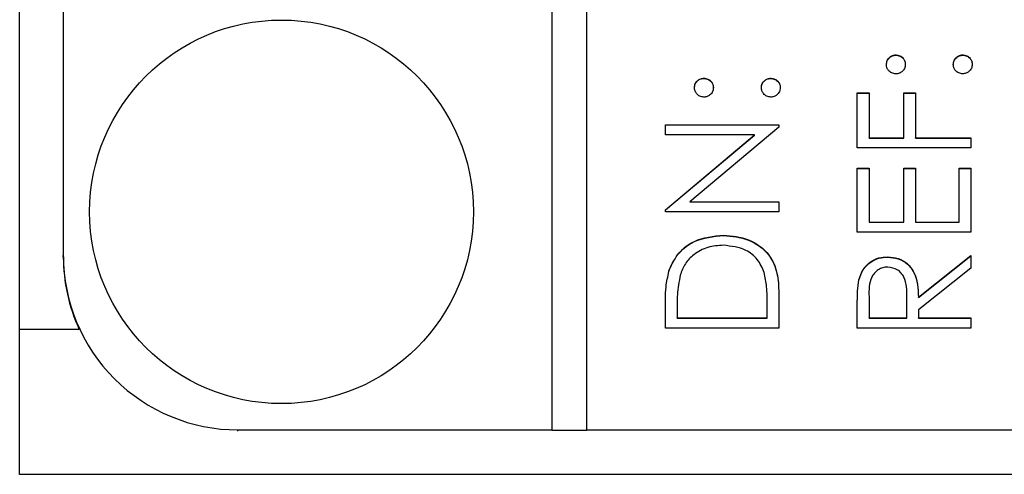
# Model space of a CAD drawing. Header units: millimetres. Extents: x 358 to 1311, y -31 to 892.
# Tile 11 of 29: x 938.45 to 949.74, y 426.17 to 431.38. Entities that reach past the tile are written whole.
import ezdxf

# ---------------------------------------------------------------- set-up
doc = ezdxf.new("R2010")
doc.units = ezdxf.units.MM

msp = doc.modelspace()

# ---------------------------------------------------------------- linework, layer by layer
at = {"color": 7, "linetype": 'Continuous', "lineweight": 25}
for p, q in [((938.451, 426.165), (938.451, 467.165)), ((944.551, 466.658), (944.551, 426.676)), ((944.951, 426.676), (944.951, 466.658)), ((938.951, 464.659), (938.951, 428.675)), ((948.493, 430.971), (948.493, 430.974)), ((949.26, 430.971), (949.26, 430.974)), ((946.293, 430.704), (946.293, 430.707)), ((947.06, 430.704), (947.06, 430.707)), ((948.051, 430.54), (948.185, 430.54)), ((948.051, 429.907), (948.051, 430.54)), ((948.051, 430.537), (948.185, 430.537)), ((948.185, 430.54), (948.185, 430.024)), ((948.585, 430.54), (948.718, 430.54)), ((948.585, 430.024), (948.585, 430.54)), ((948.585, 430.537), (948.718, 430.537)), ((948.718, 430.54), (948.718, 430.024)), ((945.851, 430.174), (947.151, 430.174)), ((945.851, 430.057), (945.851, 430.174)), ((945.851, 430.171), (947.151, 430.171)), ((947.151, 430.174), (947.151, 430.147)), ((946.874, 430.057), (945.851, 430.057)), ((945.851, 429.199), (946.874, 430.057)), ((945.851, 429.196), (946.874, 430.054)), ((947.151, 430.147), (946.13, 429.291)), ((946.874, 430.054), (946.874, 430.057)), ((948.185, 430.024), (948.585, 430.024)), ((948.185, 430.021), (948.185, 430.024)), ((948.185, 430.021), (948.585, 430.021)), ((948.585, 430.021), (948.585, 430.024)), ((948.718, 430.024), (949.351, 430.024)), ((948.718, 430.021), (948.718, 430.024)), ((948.718, 430.021), (949.351, 430.021)), ((949.351, 430.024), (949.351, 429.907)), ((949.351, 429.907), (948.051, 429.907)), ((948.051, 429.674), (948.185, 429.674)), ((948.051, 428.941), (948.051, 429.674)), ((948.051, 429.671), (948.185, 429.671)), ((948.185, 429.674), (948.185, 429.058)), ((948.585, 429.674), (948.718, 429.674)), ((948.585, 429.058), (948.585, 429.674)), ((948.585, 429.671), (948.718, 429.671)), ((948.718, 429.674), (948.718, 429.058)), ((949.218, 429.674), (949.351, 429.674)), ((949.218, 429.058), (949.218, 429.674)), ((949.218, 429.671), (949.351, 429.671)), ((949.351, 429.674), (949.351, 428.941)), ((946.13, 429.291), (947.151, 429.291)), ((946.13, 429.288), (946.13, 429.291)), ((946.13, 429.288), (947.151, 429.288)), ((947.151, 429.291), (947.151, 429.174)), ((945.851, 429.174), (945.851, 429.199)), ((947.151, 429.174), (945.851, 429.174)), ((948.185, 429.058), (948.585, 429.058)), ((948.185, 429.055), (948.185, 429.058)), ((948.185, 429.055), (948.585, 429.055)), ((948.585, 429.055), (948.585, 429.058)), ((948.718, 429.058), (949.218, 429.058)), ((948.718, 429.055), (948.718, 429.058)), ((948.718, 429.055), (949.218, 429.055)), ((949.218, 429.055), (949.218, 429.058)), ((949.351, 428.941), (948.051, 428.941)), ((946.518, 428.905), (946.518, 428.908)), ((938.951, 428.66), (938.951, 428.675)), ((948.399, 428.655), (948.399, 428.658)), ((948.751, 428.197), (949.351, 428.675)), ((948.751, 428.194), (949.351, 428.672)), ((949.351, 428.675), (949.351, 428.53)), ((945.898, 428.513), (945.898, 428.516)), ((949.351, 428.53), (948.751, 428.053)), ((948.069, 428.393), (948.069, 428.396)), ((947.151, 428.244), (947.151, 427.842)), ((948.185, 428.202), (948.185, 427.958)), ((948.618, 427.958), (948.62, 428.196)), ((948.618, 427.955), (948.62, 428.193)), ((948.62, 428.197), (948.62, 428.201)), ((948.62, 428.193), (948.62, 428.196)), ((948.751, 428.194), (948.751, 428.197)), ((945.851, 427.842), (945.851, 428.104)), ((945.985, 428.05), (945.985, 427.958)), ((947.018, 427.958), (947.018, 428.107)), ((948.051, 427.842), (948.051, 428.102)), ((948.751, 428.053), (948.751, 427.958)), ((945.985, 427.955), (945.985, 427.958)), ((945.985, 427.958), (947.018, 427.958)), ((945.985, 427.955), (947.018, 427.955)), ((947.018, 427.955), (947.018, 427.958)), ((948.185, 427.955), (948.185, 427.958)), ((948.185, 427.958), (948.618, 427.958)), ((948.185, 427.955), (948.618, 427.955)), ((948.618, 427.955), (948.618, 427.958)), ((948.751, 427.958), (949.351, 427.958)), ((948.751, 427.955), (948.751, 427.958)), ((948.751, 427.955), (949.351, 427.955)), ((949.351, 427.958), (949.351, 427.842)), ((947.151, 427.842), (945.851, 427.842)), ((949.351, 427.842), (948.051, 427.842)), ((940.951, 426.676), (944.551, 426.676)), ((944.551, 426.673), (944.551, 426.676)), ((944.551, 426.673), (944.951, 426.673)), ((944.951, 426.673), (944.951, 426.676)), ((944.951, 426.676), (956.951, 426.676)), ((959.451, 426.165), (938.451, 426.165))]:
    msp.add_line(p, q, dxfattribs=at)
at = {"color": 8, "linetype": 'Continuous', "lineweight": 25}
for p, q in [((939.134, 427.825), (938.451, 427.825)), ((940.951, 426.661), (940.951, 426.676))]:
    msp.add_line(p, q, dxfattribs=at)
at = {"color": 7, "linetype": 'Continuous', "lineweight": 25}
msp.add_circle((941.452, 429.175), 2.199, dxfattribs=at)
for centre, radius, start, end in [((940.951, 428.675), 2, 180.0126, 270.0126), ((940.95, 428.66), 1.998, 180.0006, 204.6997)]:
    msp.add_arc(centre, radius, start, end, dxfattribs=at)
for points, knots in [([(948.385, 430.865), (948.386, 430.881), (948.39, 430.913), (948.42, 430.948), (948.455, 430.971), (948.48, 430.973), (948.493, 430.974)], [0, 0, 0, 0, 0.279602, 0.559212, 0.779475, 1, 1, 1, 1]), ([(948.385, 430.862), (948.386, 430.878), (948.39, 430.91), (948.42, 430.945), (948.455, 430.968), (948.48, 430.97), (948.493, 430.971)], [0, 0, 0, 0, 0.2796016, 0.559212, 0.7794752, 1, 1, 1, 1]), ([(948.493, 430.974), (948.509, 430.972), (948.541, 430.968), (948.576, 430.938), (948.598, 430.903), (948.6, 430.878), (948.601, 430.865)], [0, 0, 0, 0, 0.279517, 0.559326, 0.779544, 1, 1, 1, 1]), ([(948.493, 430.971), (948.509, 430.969), (948.541, 430.965), (948.576, 430.935), (948.598, 430.9), (948.6, 430.875), (948.601, 430.862)], [0, 0, 0, 0, 0.279517, 0.559326, 0.779544, 1, 1, 1, 1]), ([(949.151, 430.865), (949.153, 430.881), (949.157, 430.913), (949.187, 430.948), (949.222, 430.971), (949.247, 430.973), (949.26, 430.974)], [0, 0, 0, 0, 0.279602, 0.559212, 0.779475, 1, 1, 1, 1]), ([(949.151, 430.862), (949.153, 430.878), (949.157, 430.91), (949.187, 430.945), (949.222, 430.968), (949.247, 430.97), (949.26, 430.971)], [0, 0, 0, 0, 0.279602, 0.559212, 0.779475, 1, 1, 1, 1]), ([(949.26, 430.974), (949.276, 430.972), (949.308, 430.968), (949.343, 430.938), (949.365, 430.903), (949.367, 430.878), (949.368, 430.865)], [0, 0, 0, 0, 0.279469, 0.559358, 0.779674, 1, 1, 1, 1]), ([(949.26, 430.971), (949.276, 430.969), (949.308, 430.965), (949.343, 430.935), (949.365, 430.9), (949.367, 430.875), (949.368, 430.862)], [0, 0, 0, 0, 0.279469, 0.559358, 0.779674, 1, 1, 1, 1]), ([(948.493, 430.757), (948.477, 430.759), (948.445, 430.763), (948.41, 430.792), (948.388, 430.828), (948.386, 430.853), (948.385, 430.865)], [0, 0, 0, 0, 0.279585, 0.559454, 0.779697, 1, 1, 1, 1]), ([(948.601, 430.865), (948.599, 430.849), (948.596, 430.817), (948.566, 430.782), (948.531, 430.76), (948.506, 430.758), (948.493, 430.757)], [0, 0, 0, 0, 0.279647, 0.559299, 0.779615, 1, 1, 1, 1]), ([(949.26, 430.757), (949.244, 430.759), (949.212, 430.763), (949.176, 430.792), (949.155, 430.828), (949.152, 430.853), (949.151, 430.865)], [0, 0, 0, 0, 0.279576, 0.559284, 0.779552, 1, 1, 1, 1]), ([(949.368, 430.865), (949.366, 430.849), (949.362, 430.818), (949.333, 430.782), (949.297, 430.761), (949.272, 430.758), (949.26, 430.757)], [0, 0, 0, 0, 0.279581, 0.559143, 0.779575, 1, 1, 1, 1]), ([(946.185, 430.599), (946.186, 430.615), (946.19, 430.647), (946.22, 430.682), (946.255, 430.704), (946.28, 430.706), (946.293, 430.707)], [0, 0, 0, 0, 0.2796016, 0.559212, 0.7794752, 1, 1, 1, 1]), ([(946.185, 430.596), (946.186, 430.612), (946.19, 430.644), (946.22, 430.679), (946.255, 430.701), (946.28, 430.703), (946.293, 430.704)], [0, 0, 0, 0, 0.279602, 0.559212, 0.779475, 1, 1, 1, 1]), ([(946.293, 430.707), (946.309, 430.705), (946.341, 430.702), (946.376, 430.672), (946.398, 430.636), (946.4, 430.611), (946.401, 430.599)], [0, 0, 0, 0, 0.279517, 0.559326, 0.779544, 1, 1, 1, 1]), ([(946.293, 430.704), (946.309, 430.702), (946.341, 430.699), (946.376, 430.669), (946.398, 430.634), (946.4, 430.608), (946.401, 430.596)], [0, 0, 0, 0, 0.2795175, 0.5593264, 0.7795441, 1, 1, 1, 1]), ([(946.951, 430.599), (946.953, 430.615), (946.957, 430.647), (946.987, 430.682), (947.022, 430.704), (947.047, 430.706), (947.06, 430.707)], [0, 0, 0, 0, 0.2796016, 0.559212, 0.7794752, 1, 1, 1, 1]), ([(946.951, 430.596), (946.953, 430.612), (946.957, 430.644), (946.987, 430.679), (947.022, 430.701), (947.047, 430.703), (947.06, 430.704)], [0, 0, 0, 0, 0.279602, 0.559212, 0.779475, 1, 1, 1, 1]), ([(947.06, 430.707), (947.076, 430.705), (947.108, 430.701), (947.143, 430.672), (947.165, 430.636), (947.167, 430.611), (947.168, 430.599)], [0, 0, 0, 0, 0.279469, 0.559358, 0.779674, 1, 1, 1, 1]), ([(947.06, 430.704), (947.076, 430.702), (947.108, 430.698), (947.143, 430.669), (947.165, 430.633), (947.167, 430.608), (947.168, 430.596)], [0, 0, 0, 0, 0.2794691, 0.5593578, 0.7796739, 1, 1, 1, 1]), ([(946.293, 430.49), (946.277, 430.492), (946.245, 430.496), (946.21, 430.526), (946.188, 430.561), (946.186, 430.586), (946.185, 430.599)], [0, 0, 0, 0, 0.279585, 0.559454, 0.779697, 1, 1, 1, 1]), ([(946.401, 430.599), (946.399, 430.583), (946.396, 430.551), (946.366, 430.516), (946.331, 430.494), (946.306, 430.492), (946.293, 430.49)], [0, 0, 0, 0, 0.2796468, 0.5592988, 0.7796148, 1, 1, 1, 1]), ([(947.06, 430.49), (947.044, 430.492), (947.012, 430.496), (946.976, 430.526), (946.955, 430.561), (946.952, 430.586), (946.951, 430.599)], [0, 0, 0, 0, 0.2795762, 0.5592837, 0.7795524, 1, 1, 1, 1]), ([(947.168, 430.599), (947.166, 430.583), (947.162, 430.551), (947.133, 430.516), (947.097, 430.494), (947.072, 430.492), (947.06, 430.49)], [0, 0, 0, 0, 0.279581, 0.559143, 0.779575, 1, 1, 1, 1]), ([(945.898, 428.516), (945.93, 428.582), (945.994, 428.715), (946.214, 428.876), (946.402, 428.896), (946.518, 428.908)], [0, 0, 0, 0, 0.280264, 0.560715, 1, 1, 1, 1]), ([(945.898, 428.513), (945.93, 428.58), (945.994, 428.712), (946.214, 428.873), (946.402, 428.893), (946.518, 428.905)], [0, 0, 0, 0, 0.280264, 0.560715, 1, 1, 1, 1]), ([(946.518, 428.908), (946.615, 428.898), (946.81, 428.879), (947.043, 428.711), (947.144, 428.474), (947.149, 428.321), (947.151, 428.244)], [0, 0, 0, 0, 0.280124, 0.559248, 0.778837, 1, 1, 1, 1]), ([(946.518, 428.905), (946.615, 428.895), (946.81, 428.876), (947.043, 428.708), (947.144, 428.471), (947.149, 428.318), (947.151, 428.241)], [0, 0, 0, 0, 0.280124, 0.559248, 0.778837, 1, 1, 1, 1]), ([(946.517, 428.791), (946.457, 428.787), (946.335, 428.779), (946.182, 428.698), (946.072, 428.583), (946.038, 428.494), (946.021, 428.449)], [0, 0, 0, 0, 0.280178, 0.559765, 0.779797, 1, 1, 1, 1]), ([(946.985, 428.479), (946.962, 428.531), (946.917, 428.634), (946.752, 428.765), (946.606, 428.781), (946.517, 428.791)], [0, 0, 0, 0, 0.280536, 0.561015, 1, 1, 1, 1]), ([(948.069, 428.396), (948.083, 428.437), (948.11, 428.518), (948.197, 428.604), (948.298, 428.652), (948.365, 428.656), (948.399, 428.658)], [0, 0, 0, 0, 0.279797, 0.5595, 0.779626, 1, 1, 1, 1]), ([(948.069, 428.393), (948.083, 428.434), (948.11, 428.515), (948.197, 428.601), (948.298, 428.649), (948.365, 428.653), (948.399, 428.655)], [0, 0, 0, 0, 0.279797, 0.5595, 0.779626, 1, 1, 1, 1]), ([(948.399, 428.658), (948.44, 428.655), (948.522, 428.648), (948.631, 428.583), (948.741, 428.437), (948.747, 428.296), (948.751, 428.197)], [0, 0, 0, 0, 0.18712, 0.373979, 0.560911, 1, 1, 1, 1]), ([(948.399, 428.655), (948.44, 428.652), (948.522, 428.645), (948.631, 428.581), (948.741, 428.434), (948.747, 428.293), (948.751, 428.194)], [0, 0, 0, 0, 0.18712, 0.373979, 0.560911, 1, 1, 1, 1]), ([(945.851, 428.104), (945.851, 428.182), (945.852, 428.321), (945.884, 428.457), (945.898, 428.516)], [0, 0, 0, 0, 0.560445, 1, 1, 1, 1]), ([(945.851, 428.101), (945.851, 428.179), (945.852, 428.319), (945.884, 428.454), (945.898, 428.513)], [0, 0, 0, 0, 0.560445, 1, 1, 1, 1]), ([(947.018, 428.107), (947.018, 428.177), (947.019, 428.302), (946.995, 428.425), (946.985, 428.479)], [0, 0, 0, 0, 0.560426, 1, 1, 1, 1]), ([(948.399, 428.541), (948.38, 428.54), (948.342, 428.537), (948.29, 428.511), (948.246, 428.475), (948.182, 428.378), (948.184, 428.28), (948.185, 428.202)], [0, 0, 0, 0, 0.125307, 0.250617, 0.375954, 0.501281, 1, 1, 1, 1]), ([(948.62, 428.196), (948.62, 428.276), (948.619, 428.376), (948.556, 428.474), (948.496, 428.526), (948.438, 428.535), (948.399, 428.541)], [0, 0, 0, 0, 0.4998271, 0.6254978, 0.7512079, 1, 1, 1, 1]), ([(946.021, 428.449), (946.008, 428.375), (945.985, 428.243), (945.985, 428.109), (945.985, 428.05)], [0, 0, 0, 0, 0.559542, 1, 1, 1, 1]), ([(948.051, 428.102), (948.051, 428.157), (948.051, 428.255), (948.063, 428.353), (948.069, 428.396)], [0, 0, 0, 0, 0.5602397, 1, 1, 1, 1]), ([(948.051, 428.099), (948.051, 428.154), (948.051, 428.252), (948.063, 428.35), (948.069, 428.393)], [0, 0, 0, 0, 0.56024, 1, 1, 1, 1])]:
    msp.add_open_spline(points, degree=3, knots=knots, dxfattribs=at)

doc.saveas('drawing.dxf')
